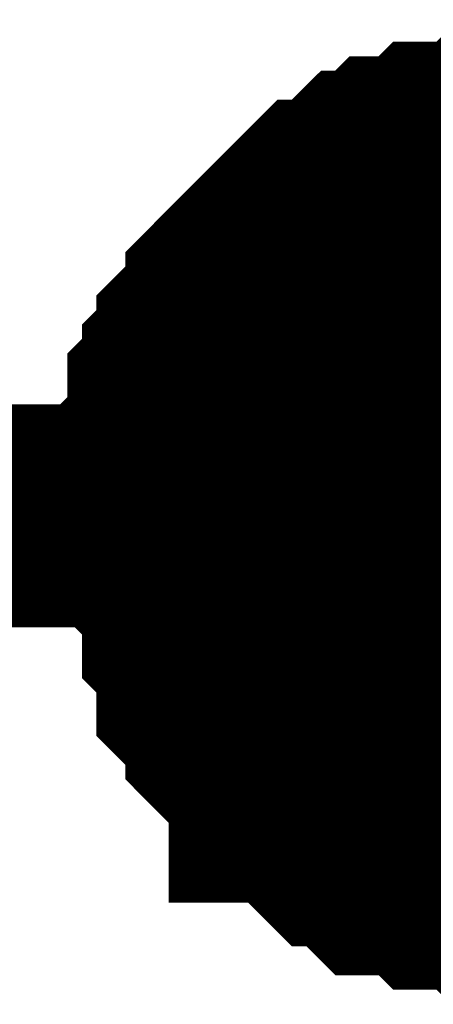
# Model space of a CAD drawing. Header units: inches. Extents: x 0 to 292, y 0 to 193.
# Tile 108 of 256: x 73.746 to 74.303, y 128.881 to 130.205. Entities that reach past the tile are written whole.
import ezdxf

# ---------------------------------------------------------------- set-up
doc = ezdxf.new("R2010")
doc.units = ezdxf.units.IN
doc.layers.add('Sheet', color=255, linetype='Continuous')

msp = doc.modelspace()

# ---------------------------------------------------------------- linework, layer by layer
at = {"layer": 'Sheet'}
for points in [[(39.1623, 149.5163, 0.2997, 0.2997, 0), (47.287, 149.5163, 0.2997, 0.2997, 0), (47.287, 129.5379, 0.2997, 0.2997, 0), (53.892, 129.5379, 0.2997, 0.2997, 0), (74.4668, 129.5379, 0.2997, 0.2997, 0), (90.0343, 129.5379, 0.2997, 0.2997, 0), (138.9579, 129.5379, 0.2997, 0.2997, 0), (164.3452, 129.5379, 0.2997, 0.2997, 0), (184.9005, 129.5379, 0.2997, 0.2997, 0), (201.6566, 129.5379, 0.2997, 0.2997, 0), (223.2445, 129.5379, 0.2997, 0.2997, 0), (248.2811, 129.5379, 0.2997, 0.2997, 0), (264.8812, 129.5379, 0.2997, 0.2997, 0), (264.8812, 138.5234, 0.2997, 0.2997, 0)], [(73.9407, 129.5379, 0.2997, 0.2997, 0), (73.9407, 129.5574, 0.2997, 0.2997, 0), (73.9407, 129.5964, 0.2997, 0.2997, 0), (73.9407, 129.6159, 0.2997, 0.2997, 0), (73.9602, 129.6354, 0.2997, 0.2997, 0), (73.9602, 129.6549, 0.2997, 0.2997, 0), (73.9602, 129.6939, 0.2997, 0.2997, 0), (73.9797, 129.7134, 0.2997, 0.2997, 0), (73.9797, 129.7329, 0.2997, 0.2997, 0), (73.9992, 129.7524, 0.2997, 0.2997, 0), (73.9992, 129.7718, 0.2997, 0.2997, 0), (74.0187, 129.7913, 0.2997, 0.2997, 0), (74.0382, 129.8108, 0.2997, 0.2997, 0), (74.0382, 129.8303, 0.2997, 0.2997, 0), (74.0576, 129.8498, 0.2997, 0.2997, 0), (74.0771, 129.8693, 0.2997, 0.2997, 0), (74.0966, 129.8888, 0.2997, 0.2997, 0), (74.1161, 129.9083, 0.2997, 0.2997, 0), (74.1356, 129.9278, 0.2997, 0.2997, 0), (74.1551, 129.9473, 0.2997, 0.2997, 0), (74.1745, 129.9473, 0.2997, 0.2997, 0), (74.194, 129.9668, 0.2997, 0.2997, 0), (74.2135, 129.9862, 0.2997, 0.2997, 0), (74.233, 129.9862, 0.2997, 0.2997, 0), (74.2525, 130.0057, 0.2997, 0.2997, 0), (74.2914, 130.0057, 0.2997, 0.2997, 0), (74.3109, 130.0252, 0.2997, 0.2997, 0), (74.3304, 130.0252, 0.2997, 0.2997, 0), (74.3694, 130.0252, 0.2997, 0.2997, 0), (74.3889, 130.0447, 0.2997, 0.2997, 0), (74.4083, 130.0447, 0.2997, 0.2997, 0), (74.4473, 130.0447, 0.2997, 0.2997, 0), (74.4668, 130.0447, 0.2997, 0.2997, 0)], [(73.9407, 129.5379, 0.2997, 0.2997, 0), (73.9407, 129.5574, 0.2997, 0.2997, 0), (73.9407, 129.5964, 0.2997, 0.2997, 0), (73.9407, 129.6159, 0.2997, 0.2997, 0), (73.9602, 129.6354, 0.2997, 0.2997, 0), (73.9602, 129.6549, 0.2997, 0.2997, 0), (73.9602, 129.6939, 0.2997, 0.2997, 0), (73.9797, 129.7134, 0.2997, 0.2997, 0), (73.9797, 129.7329, 0.2997, 0.2997, 0), (73.9992, 129.7524, 0.2997, 0.2997, 0), (73.9992, 129.7718, 0.2997, 0.2997, 0), (74.0187, 129.7913, 0.2997, 0.2997, 0), (74.0382, 129.8108, 0.2997, 0.2997, 0), (74.0382, 129.8303, 0.2997, 0.2997, 0), (74.0576, 129.8498, 0.2997, 0.2997, 0), (74.0771, 129.8693, 0.2997, 0.2997, 0), (74.0966, 129.8888, 0.2997, 0.2997, 0), (74.1161, 129.9083, 0.2997, 0.2997, 0), (74.1356, 129.9278, 0.2997, 0.2997, 0), (74.1551, 129.9473, 0.2997, 0.2997, 0), (74.1745, 129.9473, 0.2997, 0.2997, 0), (74.194, 129.9668, 0.2997, 0.2997, 0), (74.2135, 129.9862, 0.2997, 0.2997, 0), (74.233, 129.9862, 0.2997, 0.2997, 0), (74.2525, 130.0057, 0.2997, 0.2997, 0), (74.2914, 130.0057, 0.2997, 0.2997, 0), (74.3109, 130.0252, 0.2997, 0.2997, 0), (74.3304, 130.0252, 0.2997, 0.2997, 0), (74.3694, 130.0252, 0.2997, 0.2997, 0), (74.3889, 130.0447, 0.2997, 0.2997, 0), (74.4083, 130.0447, 0.2997, 0.2997, 0), (74.4473, 130.0447, 0.2997, 0.2997, 0), (74.4668, 130.0447, 0.2997, 0.2997, 0)], [(73.9407, 129.5379, 0.2997, 0.2997, 0), (73.9407, 129.5574, 0.2997, 0.2997, 0), (73.9407, 129.5964, 0.2997, 0.2997, 0), (73.9407, 129.6159, 0.2997, 0.2997, 0), (73.9602, 129.6354, 0.2997, 0.2997, 0), (73.9602, 129.6549, 0.2997, 0.2997, 0), (73.9602, 129.6939, 0.2997, 0.2997, 0), (73.9797, 129.7134, 0.2997, 0.2997, 0), (73.9797, 129.7329, 0.2997, 0.2997, 0), (73.9992, 129.7524, 0.2997, 0.2997, 0), (73.9992, 129.7718, 0.2997, 0.2997, 0), (74.0187, 129.7913, 0.2997, 0.2997, 0), (74.0382, 129.8108, 0.2997, 0.2997, 0), (74.0382, 129.8303, 0.2997, 0.2997, 0), (74.0576, 129.8498, 0.2997, 0.2997, 0), (74.0771, 129.8693, 0.2997, 0.2997, 0), (74.0966, 129.8888, 0.2997, 0.2997, 0), (74.1161, 129.9083, 0.2997, 0.2997, 0), (74.1356, 129.9278, 0.2997, 0.2997, 0), (74.1551, 129.9473, 0.2997, 0.2997, 0), (74.1745, 129.9473, 0.2997, 0.2997, 0), (74.194, 129.9668, 0.2997, 0.2997, 0), (74.2135, 129.9862, 0.2997, 0.2997, 0), (74.233, 129.9862, 0.2997, 0.2997, 0), (74.2525, 130.0057, 0.2997, 0.2997, 0), (74.2914, 130.0057, 0.2997, 0.2997, 0), (74.3109, 130.0252, 0.2997, 0.2997, 0), (74.3304, 130.0252, 0.2997, 0.2997, 0), (74.3694, 130.0252, 0.2997, 0.2997, 0), (74.3889, 130.0447, 0.2997, 0.2997, 0), (74.4083, 130.0447, 0.2997, 0.2997, 0), (74.4473, 130.0447, 0.2997, 0.2997, 0), (74.4668, 130.0447, 0.2997, 0.2997, 0)], [(73.9407, 129.5379, 0.2997, 0.2997, 0), (73.9407, 129.5574, 0.2997, 0.2997, 0), (73.9407, 129.5964, 0.2997, 0.2997, 0), (73.9407, 129.6159, 0.2997, 0.2997, 0), (73.9602, 129.6354, 0.2997, 0.2997, 0), (73.9602, 129.6549, 0.2997, 0.2997, 0), (73.9602, 129.6939, 0.2997, 0.2997, 0), (73.9797, 129.7134, 0.2997, 0.2997, 0), (73.9797, 129.7329, 0.2997, 0.2997, 0), (73.9992, 129.7524, 0.2997, 0.2997, 0), (73.9992, 129.7718, 0.2997, 0.2997, 0), (74.0187, 129.7913, 0.2997, 0.2997, 0), (74.0382, 129.8108, 0.2997, 0.2997, 0), (74.0382, 129.8303, 0.2997, 0.2997, 0), (74.0576, 129.8498, 0.2997, 0.2997, 0), (74.0771, 129.8693, 0.2997, 0.2997, 0), (74.0966, 129.8888, 0.2997, 0.2997, 0), (74.1161, 129.9083, 0.2997, 0.2997, 0), (74.1356, 129.9278, 0.2997, 0.2997, 0), (74.1551, 129.9473, 0.2997, 0.2997, 0), (74.1745, 129.9473, 0.2997, 0.2997, 0), (74.194, 129.9668, 0.2997, 0.2997, 0), (74.2135, 129.9862, 0.2997, 0.2997, 0), (74.233, 129.9862, 0.2997, 0.2997, 0), (74.2525, 130.0057, 0.2997, 0.2997, 0), (74.2914, 130.0057, 0.2997, 0.2997, 0), (74.3109, 130.0252, 0.2997, 0.2997, 0), (74.3304, 130.0252, 0.2997, 0.2997, 0), (74.3694, 130.0252, 0.2997, 0.2997, 0), (74.3889, 130.0447, 0.2997, 0.2997, 0), (74.4083, 130.0447, 0.2997, 0.2997, 0), (74.4473, 130.0447, 0.2997, 0.2997, 0), (74.4668, 130.0447, 0.2997, 0.2997, 0)], [(73.9407, 129.5379, 0.2997, 0.2997, 0), (73.9407, 129.5574, 0.2997, 0.2997, 0), (73.9407, 129.5964, 0.2997, 0.2997, 0), (73.9407, 129.6159, 0.2997, 0.2997, 0), (73.9602, 129.6354, 0.2997, 0.2997, 0), (73.9602, 129.6549, 0.2997, 0.2997, 0), (73.9602, 129.6939, 0.2997, 0.2997, 0), (73.9797, 129.7134, 0.2997, 0.2997, 0), (73.9797, 129.7329, 0.2997, 0.2997, 0), (73.9992, 129.7524, 0.2997, 0.2997, 0), (73.9992, 129.7718, 0.2997, 0.2997, 0), (74.0187, 129.7913, 0.2997, 0.2997, 0), (74.0382, 129.8108, 0.2997, 0.2997, 0), (74.0382, 129.8303, 0.2997, 0.2997, 0), (74.0576, 129.8498, 0.2997, 0.2997, 0), (74.0771, 129.8693, 0.2997, 0.2997, 0), (74.0966, 129.8888, 0.2997, 0.2997, 0), (74.1161, 129.9083, 0.2997, 0.2997, 0), (74.1356, 129.9278, 0.2997, 0.2997, 0), (74.1551, 129.9473, 0.2997, 0.2997, 0), (74.1745, 129.9473, 0.2997, 0.2997, 0), (74.194, 129.9668, 0.2997, 0.2997, 0), (74.2135, 129.9862, 0.2997, 0.2997, 0), (74.233, 129.9862, 0.2997, 0.2997, 0), (74.2525, 130.0057, 0.2997, 0.2997, 0), (74.2914, 130.0057, 0.2997, 0.2997, 0), (74.3109, 130.0252, 0.2997, 0.2997, 0), (74.3304, 130.0252, 0.2997, 0.2997, 0), (74.3694, 130.0252, 0.2997, 0.2997, 0), (74.3889, 130.0447, 0.2997, 0.2997, 0), (74.4083, 130.0447, 0.2997, 0.2997, 0), (74.4473, 130.0447, 0.2997, 0.2997, 0), (74.4668, 130.0447, 0.2997, 0.2997, 0)], [(73.9407, 129.5379, 0.2997, 0.2997, 0), (73.9407, 129.5574, 0.2997, 0.2997, 0), (73.9407, 129.5964, 0.2997, 0.2997, 0), (73.9407, 129.6159, 0.2997, 0.2997, 0), (73.9602, 129.6354, 0.2997, 0.2997, 0), (73.9602, 129.6549, 0.2997, 0.2997, 0), (73.9602, 129.6939, 0.2997, 0.2997, 0), (73.9797, 129.7134, 0.2997, 0.2997, 0), (73.9797, 129.7329, 0.2997, 0.2997, 0), (73.9992, 129.7524, 0.2997, 0.2997, 0), (73.9992, 129.7718, 0.2997, 0.2997, 0), (74.0187, 129.7913, 0.2997, 0.2997, 0), (74.0382, 129.8108, 0.2997, 0.2997, 0), (74.0382, 129.8303, 0.2997, 0.2997, 0), (74.0576, 129.8498, 0.2997, 0.2997, 0), (74.0771, 129.8693, 0.2997, 0.2997, 0), (74.0966, 129.8888, 0.2997, 0.2997, 0), (74.1161, 129.9083, 0.2997, 0.2997, 0), (74.1356, 129.9278, 0.2997, 0.2997, 0), (74.1551, 129.9473, 0.2997, 0.2997, 0), (74.1745, 129.9473, 0.2997, 0.2997, 0), (74.194, 129.9668, 0.2997, 0.2997, 0), (74.2135, 129.9862, 0.2997, 0.2997, 0), (74.233, 129.9862, 0.2997, 0.2997, 0), (74.2525, 130.0057, 0.2997, 0.2997, 0), (74.2914, 130.0057, 0.2997, 0.2997, 0), (74.3109, 130.0252, 0.2997, 0.2997, 0), (74.3304, 130.0252, 0.2997, 0.2997, 0), (74.3694, 130.0252, 0.2997, 0.2997, 0), (74.3889, 130.0447, 0.2997, 0.2997, 0), (74.4083, 130.0447, 0.2997, 0.2997, 0), (74.4473, 130.0447, 0.2997, 0.2997, 0), (74.4668, 130.0447, 0.2997, 0.2997, 0)], [(73.9407, 129.5379, 0.0991, 0.0991, 0), (73.9407, 129.5574, 0.0991, 0.0991, 0), (73.9407, 129.5964, 0.0991, 0.0991, 0), (73.9407, 129.6159, 0.0991, 0.0991, 0), (73.9602, 129.6354, 0.0991, 0.0991, 0), (73.9602, 129.6549, 0.0991, 0.0991, 0), (73.9602, 129.6939, 0.0991, 0.0991, 0), (73.9797, 129.7134, 0.0991, 0.0991, 0), (73.9797, 129.7329, 0.0991, 0.0991, 0), (73.9992, 129.7524, 0.0991, 0.0991, 0), (73.9992, 129.7718, 0.0991, 0.0991, 0), (74.0187, 129.7913, 0.0991, 0.0991, 0), (74.0382, 129.8108, 0.0991, 0.0991, 0), (74.0382, 129.8303, 0.0991, 0.0991, 0), (74.0576, 129.8498, 0.0991, 0.0991, 0), (74.0771, 129.8693, 0.0991, 0.0991, 0), (74.0966, 129.8888, 0.0991, 0.0991, 0), (74.1161, 129.9083, 0.0991, 0.0991, 0), (74.1356, 129.9278, 0.0991, 0.0991, 0), (74.1551, 129.9473, 0.0991, 0.0991, 0), (74.1745, 129.9473, 0.0991, 0.0991, 0), (74.194, 129.9668, 0.0991, 0.0991, 0), (74.2135, 129.9862, 0.0991, 0.0991, 0), (74.233, 129.9862, 0.0991, 0.0991, 0), (74.2525, 130.0057, 0.0991, 0.0991, 0), (74.2914, 130.0057, 0.0991, 0.0991, 0), (74.3109, 130.0252, 0.0991, 0.0991, 0), (74.3304, 130.0252, 0.0991, 0.0991, 0), (74.3694, 130.0252, 0.0991, 0.0991, 0)], [(73.9407, 129.5379, 0.0991, 0.0991, 0), (73.9407, 129.5574, 0.0991, 0.0991, 0), (73.9407, 129.5964, 0.0991, 0.0991, 0), (73.9407, 129.6159, 0.0991, 0.0991, 0), (73.9602, 129.6354, 0.0991, 0.0991, 0), (73.9602, 129.6549, 0.0991, 0.0991, 0), (73.9602, 129.6939, 0.0991, 0.0991, 0), (73.9797, 129.7134, 0.0991, 0.0991, 0), (73.9797, 129.7329, 0.0991, 0.0991, 0), (73.9992, 129.7524, 0.0991, 0.0991, 0), (73.9992, 129.7718, 0.0991, 0.0991, 0), (74.0187, 129.7913, 0.0991, 0.0991, 0), (74.0382, 129.8108, 0.0991, 0.0991, 0), (74.0382, 129.8303, 0.0991, 0.0991, 0), (74.0576, 129.8498, 0.0991, 0.0991, 0), (74.0771, 129.8693, 0.0991, 0.0991, 0), (74.0966, 129.8888, 0.0991, 0.0991, 0), (74.1161, 129.9083, 0.0991, 0.0991, 0), (74.1356, 129.9278, 0.0991, 0.0991, 0), (74.1551, 129.9473, 0.0991, 0.0991, 0), (74.1745, 129.9473, 0.0991, 0.0991, 0), (74.194, 129.9668, 0.0991, 0.0991, 0), (74.2135, 129.9862, 0.0991, 0.0991, 0), (74.233, 129.9862, 0.0991, 0.0991, 0), (74.2525, 130.0057, 0.0991, 0.0991, 0), (74.2914, 130.0057, 0.0991, 0.0991, 0), (74.3109, 130.0252, 0.0991, 0.0991, 0), (74.3304, 130.0252, 0.0991, 0.0991, 0), (74.3694, 130.0252, 0.0991, 0.0991, 0)], [(73.9407, 129.5379, 0.0991, 0.0991, 0), (73.9407, 129.5574, 0.0991, 0.0991, 0), (73.9407, 129.5964, 0.0991, 0.0991, 0), (73.9407, 129.6159, 0.0991, 0.0991, 0), (73.9602, 129.6354, 0.0991, 0.0991, 0), (73.9602, 129.6549, 0.0991, 0.0991, 0), (73.9602, 129.6939, 0.0991, 0.0991, 0), (73.9797, 129.7134, 0.0991, 0.0991, 0), (73.9797, 129.7329, 0.0991, 0.0991, 0), (73.9992, 129.7524, 0.0991, 0.0991, 0), (73.9992, 129.7718, 0.0991, 0.0991, 0), (74.0187, 129.7913, 0.0991, 0.0991, 0), (74.0382, 129.8108, 0.0991, 0.0991, 0), (74.0382, 129.8303, 0.0991, 0.0991, 0), (74.0576, 129.8498, 0.0991, 0.0991, 0), (74.0771, 129.8693, 0.0991, 0.0991, 0), (74.0966, 129.8888, 0.0991, 0.0991, 0), (74.1161, 129.9083, 0.0991, 0.0991, 0), (74.1356, 129.9278, 0.0991, 0.0991, 0), (74.1551, 129.9473, 0.0991, 0.0991, 0), (74.1745, 129.9473, 0.0991, 0.0991, 0), (74.194, 129.9668, 0.0991, 0.0991, 0), (74.2135, 129.9862, 0.0991, 0.0991, 0), (74.233, 129.9862, 0.0991, 0.0991, 0), (74.2525, 130.0057, 0.0991, 0.0991, 0), (74.2914, 130.0057, 0.0991, 0.0991, 0), (74.3109, 130.0252, 0.0991, 0.0991, 0), (74.3304, 130.0252, 0.0991, 0.0991, 0), (74.3694, 130.0252, 0.0991, 0.0991, 0)], [(73.9407, 129.5379, 0.0991, 0.0991, 0), (73.9407, 129.5574, 0.0991, 0.0991, 0), (73.9407, 129.5964, 0.0991, 0.0991, 0), (73.9407, 129.6159, 0.0991, 0.0991, 0), (73.9602, 129.6354, 0.0991, 0.0991, 0), (73.9602, 129.6549, 0.0991, 0.0991, 0), (73.9602, 129.6939, 0.0991, 0.0991, 0), (73.9797, 129.7134, 0.0991, 0.0991, 0), (73.9797, 129.7329, 0.0991, 0.0991, 0), (73.9992, 129.7524, 0.0991, 0.0991, 0), (73.9992, 129.7718, 0.0991, 0.0991, 0), (74.0187, 129.7913, 0.0991, 0.0991, 0), (74.0382, 129.8108, 0.0991, 0.0991, 0), (74.0382, 129.8303, 0.0991, 0.0991, 0), (74.0576, 129.8498, 0.0991, 0.0991, 0), (74.0771, 129.8693, 0.0991, 0.0991, 0), (74.0966, 129.8888, 0.0991, 0.0991, 0), (74.1161, 129.9083, 0.0991, 0.0991, 0), (74.1356, 129.9278, 0.0991, 0.0991, 0), (74.1551, 129.9473, 0.0991, 0.0991, 0), (74.1745, 129.9473, 0.0991, 0.0991, 0), (74.194, 129.9668, 0.0991, 0.0991, 0), (74.2135, 129.9862, 0.0991, 0.0991, 0), (74.233, 129.9862, 0.0991, 0.0991, 0), (74.2525, 130.0057, 0.0991, 0.0991, 0), (74.2914, 130.0057, 0.0991, 0.0991, 0), (74.3109, 130.0252, 0.0991, 0.0991, 0), (74.3304, 130.0252, 0.0991, 0.0991, 0), (74.3694, 130.0252, 0.0991, 0.0991, 0)], [(73.9407, 129.5379, 0.0991, 0.0991, 0), (73.9407, 129.5574, 0.0991, 0.0991, 0), (73.9407, 129.5964, 0.0991, 0.0991, 0), (73.9407, 129.6159, 0.0991, 0.0991, 0), (73.9602, 129.6354, 0.0991, 0.0991, 0), (73.9602, 129.6549, 0.0991, 0.0991, 0), (73.9602, 129.6939, 0.0991, 0.0991, 0), (73.9797, 129.7134, 0.0991, 0.0991, 0), (73.9797, 129.7329, 0.0991, 0.0991, 0), (73.9992, 129.7524, 0.0991, 0.0991, 0), (73.9992, 129.7718, 0.0991, 0.0991, 0), (74.0187, 129.7913, 0.0991, 0.0991, 0), (74.0382, 129.8108, 0.0991, 0.0991, 0), (74.0382, 129.8303, 0.0991, 0.0991, 0), (74.0576, 129.8498, 0.0991, 0.0991, 0), (74.0771, 129.8693, 0.0991, 0.0991, 0), (74.0966, 129.8888, 0.0991, 0.0991, 0), (74.1161, 129.9083, 0.0991, 0.0991, 0), (74.1356, 129.9278, 0.0991, 0.0991, 0), (74.1551, 129.9473, 0.0991, 0.0991, 0), (74.1745, 129.9473, 0.0991, 0.0991, 0), (74.194, 129.9668, 0.0991, 0.0991, 0), (74.2135, 129.9862, 0.0991, 0.0991, 0), (74.233, 129.9862, 0.0991, 0.0991, 0), (74.2525, 130.0057, 0.0991, 0.0991, 0), (74.2914, 130.0057, 0.0991, 0.0991, 0), (74.3109, 130.0252, 0.0991, 0.0991, 0), (74.3304, 130.0252, 0.0991, 0.0991, 0), (74.3694, 130.0252, 0.0991, 0.0991, 0)], [(73.9407, 129.5379, 0.0991, 0.0991, 0), (73.9407, 129.5574, 0.0991, 0.0991, 0), (73.9407, 129.5964, 0.0991, 0.0991, 0), (73.9407, 129.6159, 0.0991, 0.0991, 0), (73.9602, 129.6354, 0.0991, 0.0991, 0), (73.9602, 129.6549, 0.0991, 0.0991, 0), (73.9602, 129.6939, 0.0991, 0.0991, 0), (73.9797, 129.7134, 0.0991, 0.0991, 0), (73.9797, 129.7329, 0.0991, 0.0991, 0), (73.9992, 129.7524, 0.0991, 0.0991, 0), (73.9992, 129.7718, 0.0991, 0.0991, 0), (74.0187, 129.7913, 0.0991, 0.0991, 0), (74.0382, 129.8108, 0.0991, 0.0991, 0), (74.0382, 129.8303, 0.0991, 0.0991, 0), (74.0576, 129.8498, 0.0991, 0.0991, 0), (74.0771, 129.8693, 0.0991, 0.0991, 0), (74.0966, 129.8888, 0.0991, 0.0991, 0), (74.1161, 129.9083, 0.0991, 0.0991, 0), (74.1356, 129.9278, 0.0991, 0.0991, 0), (74.1551, 129.9473, 0.0991, 0.0991, 0), (74.1745, 129.9473, 0.0991, 0.0991, 0), (74.194, 129.9668, 0.0991, 0.0991, 0), (74.2135, 129.9862, 0.0991, 0.0991, 0), (74.233, 129.9862, 0.0991, 0.0991, 0), (74.2525, 130.0057, 0.0991, 0.0991, 0), (74.2914, 130.0057, 0.0991, 0.0991, 0), (74.3109, 130.0252, 0.0991, 0.0991, 0), (74.3304, 130.0252, 0.0991, 0.0991, 0), (74.3694, 130.0252, 0.0991, 0.0991, 0)], [(73.9602, 129.5379, 0.2997, 0.2997, 0), (73.9407, 129.5379, 0.2997, 0.2997, 0)], [(73.9602, 129.5379, 0.2997, 0.2997, 0), (73.9407, 129.5379, 0.2997, 0.2997, 0)], [(73.9602, 129.5379, 0.2997, 0.2997, 0), (73.9407, 129.5379, 0.2997, 0.2997, 0)], [(73.9602, 129.5379, 0.2997, 0.2997, 0), (73.9407, 129.5379, 0.2997, 0.2997, 0)], [(73.9602, 129.5379, 0.2997, 0.2997, 0), (73.9407, 129.5379, 0.2997, 0.2997, 0)], [(73.9602, 129.5379, 0.2997, 0.2997, 0), (73.9407, 129.5379, 0.2997, 0.2997, 0)], [(74.4668, 129.0312, 0.2997, 0.2997, 0), (74.4473, 129.0312, 0.2997, 0.2997, 0), (74.4083, 129.0312, 0.2997, 0.2997, 0), (74.3889, 129.0312, 0.2997, 0.2997, 0), (74.3694, 129.0507, 0.2997, 0.2997, 0), (74.3304, 129.0507, 0.2997, 0.2997, 0), (74.3109, 129.0507, 0.2997, 0.2997, 0), (74.2914, 129.0702, 0.2997, 0.2997, 0), (74.272, 129.0702, 0.2997, 0.2997, 0), (74.233, 129.0702, 0.2997, 0.2997, 0), (74.2135, 129.0897, 0.2997, 0.2997, 0), (74.194, 129.1091, 0.2997, 0.2997, 0), (74.1745, 129.1091, 0.2997, 0.2997, 0), (74.1551, 129.1286, 0.2997, 0.2997, 0), (74.1356, 129.1481, 0.2997, 0.2997, 0), (74.1161, 129.1676, 0.2997, 0.2997, 0), (74.0966, 129.1676, 0.2997, 0.2997, 0), (74.0966, 129.1871, 0.2997, 0.2997, 0), (74.0771, 129.2066, 0.2997, 0.2997, 0), (74.0576, 129.2261, 0.2997, 0.2997, 0), (74.0382, 129.2456, 0.2997, 0.2997, 0), (74.0382, 129.2651, 0.2997, 0.2997, 0), (74.0187, 129.2846, 0.2997, 0.2997, 0), (73.9992, 129.3041, 0.2997, 0.2997, 0), (73.9992, 129.343, 0.2997, 0.2997, 0), (73.9992, 129.3625, 0.2997, 0.2997, 0), (73.9797, 129.382, 0.2997, 0.2997, 0), (73.9797, 129.4015, 0.2997, 0.2997, 0), (73.9797, 129.4405, 0.2997, 0.2997, 0), (73.9602, 129.46, 0.2997, 0.2997, 0), (73.9602, 129.4795, 0.2997, 0.2997, 0), (73.9602, 129.5185, 0.2997, 0.2997, 0), (73.9602, 129.5379, 0.2997, 0.2997, 0)], [(74.4668, 129.0312, 0.2997, 0.2997, 0), (74.4473, 129.0312, 0.2997, 0.2997, 0), (74.4083, 129.0312, 0.2997, 0.2997, 0), (74.3889, 129.0312, 0.2997, 0.2997, 0), (74.3694, 129.0507, 0.2997, 0.2997, 0), (74.3304, 129.0507, 0.2997, 0.2997, 0), (74.3109, 129.0507, 0.2997, 0.2997, 0), (74.2914, 129.0702, 0.2997, 0.2997, 0), (74.272, 129.0702, 0.2997, 0.2997, 0), (74.233, 129.0702, 0.2997, 0.2997, 0), (74.2135, 129.0897, 0.2997, 0.2997, 0), (74.194, 129.1091, 0.2997, 0.2997, 0), (74.1745, 129.1091, 0.2997, 0.2997, 0), (74.1551, 129.1286, 0.2997, 0.2997, 0), (74.1356, 129.1481, 0.2997, 0.2997, 0), (74.1161, 129.1676, 0.2997, 0.2997, 0), (74.0966, 129.1676, 0.2997, 0.2997, 0), (74.0966, 129.1871, 0.2997, 0.2997, 0), (74.0771, 129.2066, 0.2997, 0.2997, 0), (74.0576, 129.2261, 0.2997, 0.2997, 0), (74.0382, 129.2456, 0.2997, 0.2997, 0), (74.0382, 129.2651, 0.2997, 0.2997, 0), (74.0187, 129.2846, 0.2997, 0.2997, 0), (73.9992, 129.3041, 0.2997, 0.2997, 0), (73.9992, 129.343, 0.2997, 0.2997, 0), (73.9992, 129.3625, 0.2997, 0.2997, 0), (73.9797, 129.382, 0.2997, 0.2997, 0), (73.9797, 129.4015, 0.2997, 0.2997, 0), (73.9797, 129.4405, 0.2997, 0.2997, 0), (73.9602, 129.46, 0.2997, 0.2997, 0), (73.9602, 129.4795, 0.2997, 0.2997, 0), (73.9602, 129.5185, 0.2997, 0.2997, 0), (73.9602, 129.5379, 0.2997, 0.2997, 0)], [(74.4668, 129.0312, 0.2997, 0.2997, 0), (74.4473, 129.0312, 0.2997, 0.2997, 0), (74.4083, 129.0312, 0.2997, 0.2997, 0), (74.3889, 129.0312, 0.2997, 0.2997, 0), (74.3694, 129.0507, 0.2997, 0.2997, 0), (74.3304, 129.0507, 0.2997, 0.2997, 0), (74.3109, 129.0507, 0.2997, 0.2997, 0), (74.2914, 129.0702, 0.2997, 0.2997, 0), (74.272, 129.0702, 0.2997, 0.2997, 0), (74.233, 129.0702, 0.2997, 0.2997, 0), (74.2135, 129.0897, 0.2997, 0.2997, 0), (74.194, 129.1091, 0.2997, 0.2997, 0), (74.1745, 129.1091, 0.2997, 0.2997, 0), (74.1551, 129.1286, 0.2997, 0.2997, 0), (74.1356, 129.1481, 0.2997, 0.2997, 0), (74.1161, 129.1676, 0.2997, 0.2997, 0), (74.0966, 129.1676, 0.2997, 0.2997, 0), (74.0966, 129.1871, 0.2997, 0.2997, 0), (74.0771, 129.2066, 0.2997, 0.2997, 0), (74.0576, 129.2261, 0.2997, 0.2997, 0), (74.0382, 129.2456, 0.2997, 0.2997, 0), (74.0382, 129.2651, 0.2997, 0.2997, 0), (74.0187, 129.2846, 0.2997, 0.2997, 0), (73.9992, 129.3041, 0.2997, 0.2997, 0), (73.9992, 129.343, 0.2997, 0.2997, 0), (73.9992, 129.3625, 0.2997, 0.2997, 0), (73.9797, 129.382, 0.2997, 0.2997, 0), (73.9797, 129.4015, 0.2997, 0.2997, 0), (73.9797, 129.4405, 0.2997, 0.2997, 0), (73.9602, 129.46, 0.2997, 0.2997, 0), (73.9602, 129.4795, 0.2997, 0.2997, 0), (73.9602, 129.5185, 0.2997, 0.2997, 0), (73.9602, 129.5379, 0.2997, 0.2997, 0)], [(74.4668, 129.0312, 0.2997, 0.2997, 0), (74.4473, 129.0312, 0.2997, 0.2997, 0), (74.4083, 129.0312, 0.2997, 0.2997, 0), (74.3889, 129.0312, 0.2997, 0.2997, 0), (74.3694, 129.0507, 0.2997, 0.2997, 0), (74.3304, 129.0507, 0.2997, 0.2997, 0), (74.3109, 129.0507, 0.2997, 0.2997, 0), (74.2914, 129.0702, 0.2997, 0.2997, 0), (74.272, 129.0702, 0.2997, 0.2997, 0), (74.233, 129.0702, 0.2997, 0.2997, 0), (74.2135, 129.0897, 0.2997, 0.2997, 0), (74.194, 129.1091, 0.2997, 0.2997, 0), (74.1745, 129.1091, 0.2997, 0.2997, 0), (74.1551, 129.1286, 0.2997, 0.2997, 0), (74.1356, 129.1481, 0.2997, 0.2997, 0), (74.1161, 129.1676, 0.2997, 0.2997, 0), (74.0966, 129.1676, 0.2997, 0.2997, 0), (74.0966, 129.1871, 0.2997, 0.2997, 0), (74.0771, 129.2066, 0.2997, 0.2997, 0), (74.0576, 129.2261, 0.2997, 0.2997, 0), (74.0382, 129.2456, 0.2997, 0.2997, 0), (74.0382, 129.2651, 0.2997, 0.2997, 0), (74.0187, 129.2846, 0.2997, 0.2997, 0), (73.9992, 129.3041, 0.2997, 0.2997, 0), (73.9992, 129.343, 0.2997, 0.2997, 0), (73.9992, 129.3625, 0.2997, 0.2997, 0), (73.9797, 129.382, 0.2997, 0.2997, 0), (73.9797, 129.4015, 0.2997, 0.2997, 0), (73.9797, 129.4405, 0.2997, 0.2997, 0), (73.9602, 129.46, 0.2997, 0.2997, 0), (73.9602, 129.4795, 0.2997, 0.2997, 0), (73.9602, 129.5185, 0.2997, 0.2997, 0), (73.9602, 129.5379, 0.2997, 0.2997, 0)], [(74.4668, 129.0312, 0.2997, 0.2997, 0), (74.4473, 129.0312, 0.2997, 0.2997, 0), (74.4083, 129.0312, 0.2997, 0.2997, 0), (74.3889, 129.0312, 0.2997, 0.2997, 0), (74.3694, 129.0507, 0.2997, 0.2997, 0), (74.3304, 129.0507, 0.2997, 0.2997, 0), (74.3109, 129.0507, 0.2997, 0.2997, 0), (74.2914, 129.0702, 0.2997, 0.2997, 0), (74.272, 129.0702, 0.2997, 0.2997, 0), (74.233, 129.0702, 0.2997, 0.2997, 0), (74.2135, 129.0897, 0.2997, 0.2997, 0), (74.194, 129.1091, 0.2997, 0.2997, 0), (74.1745, 129.1091, 0.2997, 0.2997, 0), (74.1551, 129.1286, 0.2997, 0.2997, 0), (74.1356, 129.1481, 0.2997, 0.2997, 0), (74.1161, 129.1676, 0.2997, 0.2997, 0), (74.0966, 129.1676, 0.2997, 0.2997, 0), (74.0966, 129.1871, 0.2997, 0.2997, 0), (74.0771, 129.2066, 0.2997, 0.2997, 0), (74.0576, 129.2261, 0.2997, 0.2997, 0), (74.0382, 129.2456, 0.2997, 0.2997, 0), (74.0382, 129.2651, 0.2997, 0.2997, 0), (74.0187, 129.2846, 0.2997, 0.2997, 0), (73.9992, 129.3041, 0.2997, 0.2997, 0), (73.9992, 129.343, 0.2997, 0.2997, 0), (73.9992, 129.3625, 0.2997, 0.2997, 0), (73.9797, 129.382, 0.2997, 0.2997, 0), (73.9797, 129.4015, 0.2997, 0.2997, 0), (73.9797, 129.4405, 0.2997, 0.2997, 0), (73.9602, 129.46, 0.2997, 0.2997, 0), (73.9602, 129.4795, 0.2997, 0.2997, 0), (73.9602, 129.5185, 0.2997, 0.2997, 0), (73.9602, 129.5379, 0.2997, 0.2997, 0)], [(74.4668, 129.0312, 0.2997, 0.2997, 0), (74.4473, 129.0312, 0.2997, 0.2997, 0), (74.4083, 129.0312, 0.2997, 0.2997, 0), (74.3889, 129.0312, 0.2997, 0.2997, 0), (74.3694, 129.0507, 0.2997, 0.2997, 0), (74.3304, 129.0507, 0.2997, 0.2997, 0), (74.3109, 129.0507, 0.2997, 0.2997, 0), (74.2914, 129.0702, 0.2997, 0.2997, 0), (74.272, 129.0702, 0.2997, 0.2997, 0), (74.233, 129.0702, 0.2997, 0.2997, 0), (74.2135, 129.0897, 0.2997, 0.2997, 0), (74.194, 129.1091, 0.2997, 0.2997, 0), (74.1745, 129.1091, 0.2997, 0.2997, 0), (74.1551, 129.1286, 0.2997, 0.2997, 0), (74.1356, 129.1481, 0.2997, 0.2997, 0), (74.1161, 129.1676, 0.2997, 0.2997, 0), (74.0966, 129.1676, 0.2997, 0.2997, 0), (74.0966, 129.1871, 0.2997, 0.2997, 0), (74.0771, 129.2066, 0.2997, 0.2997, 0), (74.0576, 129.2261, 0.2997, 0.2997, 0), (74.0382, 129.2456, 0.2997, 0.2997, 0), (74.0382, 129.2651, 0.2997, 0.2997, 0), (74.0187, 129.2846, 0.2997, 0.2997, 0), (73.9992, 129.3041, 0.2997, 0.2997, 0), (73.9992, 129.343, 0.2997, 0.2997, 0), (73.9992, 129.3625, 0.2997, 0.2997, 0), (73.9797, 129.382, 0.2997, 0.2997, 0), (73.9797, 129.4015, 0.2997, 0.2997, 0), (73.9797, 129.4405, 0.2997, 0.2997, 0), (73.9602, 129.46, 0.2997, 0.2997, 0), (73.9602, 129.4795, 0.2997, 0.2997, 0), (73.9602, 129.5185, 0.2997, 0.2997, 0), (73.9602, 129.5379, 0.2997, 0.2997, 0)], [(73.9602, 129.5379, 0.0991, 0.0991, 0), (73.9407, 129.5379, 0.0991, 0.0991, 0)], [(73.9602, 129.5379, 0.0991, 0.0991, 0), (73.9407, 129.5379, 0.0991, 0.0991, 0)], [(73.9602, 129.5379, 0.0991, 0.0991, 0), (73.9407, 129.5379, 0.0991, 0.0991, 0)], [(73.9602, 129.5379, 0.0991, 0.0991, 0), (73.9407, 129.5379, 0.0991, 0.0991, 0)], [(73.9602, 129.5379, 0.0991, 0.0991, 0), (73.9407, 129.5379, 0.0991, 0.0991, 0)], [(73.9602, 129.5379, 0.0991, 0.0991, 0), (73.9407, 129.5379, 0.0991, 0.0991, 0)], [(74.3694, 129.0507, 0.0991, 0.0991, 0), (74.3304, 129.0507, 0.0991, 0.0991, 0), (74.3109, 129.0507, 0.0991, 0.0991, 0), (74.2914, 129.0702, 0.0991, 0.0991, 0), (74.272, 129.0702, 0.0991, 0.0991, 0), (74.233, 129.0702, 0.0991, 0.0991, 0), (74.2135, 129.0897, 0.0991, 0.0991, 0), (74.194, 129.1091, 0.0991, 0.0991, 0), (74.1745, 129.1091, 0.0991, 0.0991, 0), (74.1551, 129.1286, 0.0991, 0.0991, 0), (74.1356, 129.1481, 0.0991, 0.0991, 0), (74.1161, 129.1676, 0.0991, 0.0991, 0), (74.0966, 129.1676, 0.0991, 0.0991, 0), (74.0966, 129.1871, 0.0991, 0.0991, 0), (74.0771, 129.2066, 0.0991, 0.0991, 0), (74.0576, 129.2261, 0.0991, 0.0991, 0), (74.0382, 129.2456, 0.0991, 0.0991, 0), (74.0382, 129.2651, 0.0991, 0.0991, 0), (74.0187, 129.2846, 0.0991, 0.0991, 0), (73.9992, 129.3041, 0.0991, 0.0991, 0), (73.9992, 129.343, 0.0991, 0.0991, 0), (73.9992, 129.3625, 0.0991, 0.0991, 0), (73.9797, 129.382, 0.0991, 0.0991, 0), (73.9797, 129.4015, 0.0991, 0.0991, 0), (73.9797, 129.4405, 0.0991, 0.0991, 0), (73.9602, 129.46, 0.0991, 0.0991, 0), (73.9602, 129.4795, 0.0991, 0.0991, 0), (73.9602, 129.5185, 0.0991, 0.0991, 0), (73.9602, 129.5379, 0.0991, 0.0991, 0)], [(74.3694, 129.0507, 0.0991, 0.0991, 0), (74.3304, 129.0507, 0.0991, 0.0991, 0), (74.3109, 129.0507, 0.0991, 0.0991, 0), (74.2914, 129.0702, 0.0991, 0.0991, 0), (74.272, 129.0702, 0.0991, 0.0991, 0), (74.233, 129.0702, 0.0991, 0.0991, 0), (74.2135, 129.0897, 0.0991, 0.0991, 0), (74.194, 129.1091, 0.0991, 0.0991, 0), (74.1745, 129.1091, 0.0991, 0.0991, 0), (74.1551, 129.1286, 0.0991, 0.0991, 0), (74.1356, 129.1481, 0.0991, 0.0991, 0), (74.1161, 129.1676, 0.0991, 0.0991, 0), (74.0966, 129.1676, 0.0991, 0.0991, 0), (74.0966, 129.1871, 0.0991, 0.0991, 0), (74.0771, 129.2066, 0.0991, 0.0991, 0), (74.0576, 129.2261, 0.0991, 0.0991, 0), (74.0382, 129.2456, 0.0991, 0.0991, 0), (74.0382, 129.2651, 0.0991, 0.0991, 0), (74.0187, 129.2846, 0.0991, 0.0991, 0), (73.9992, 129.3041, 0.0991, 0.0991, 0), (73.9992, 129.343, 0.0991, 0.0991, 0), (73.9992, 129.3625, 0.0991, 0.0991, 0), (73.9797, 129.382, 0.0991, 0.0991, 0), (73.9797, 129.4015, 0.0991, 0.0991, 0), (73.9797, 129.4405, 0.0991, 0.0991, 0), (73.9602, 129.46, 0.0991, 0.0991, 0), (73.9602, 129.4795, 0.0991, 0.0991, 0), (73.9602, 129.5185, 0.0991, 0.0991, 0), (73.9602, 129.5379, 0.0991, 0.0991, 0)], [(74.3694, 129.0507, 0.0991, 0.0991, 0), (74.3304, 129.0507, 0.0991, 0.0991, 0), (74.3109, 129.0507, 0.0991, 0.0991, 0), (74.2914, 129.0702, 0.0991, 0.0991, 0), (74.272, 129.0702, 0.0991, 0.0991, 0), (74.233, 129.0702, 0.0991, 0.0991, 0), (74.2135, 129.0897, 0.0991, 0.0991, 0), (74.194, 129.1091, 0.0991, 0.0991, 0), (74.1745, 129.1091, 0.0991, 0.0991, 0), (74.1551, 129.1286, 0.0991, 0.0991, 0), (74.1356, 129.1481, 0.0991, 0.0991, 0), (74.1161, 129.1676, 0.0991, 0.0991, 0), (74.0966, 129.1676, 0.0991, 0.0991, 0), (74.0966, 129.1871, 0.0991, 0.0991, 0), (74.0771, 129.2066, 0.0991, 0.0991, 0), (74.0576, 129.2261, 0.0991, 0.0991, 0), (74.0382, 129.2456, 0.0991, 0.0991, 0), (74.0382, 129.2651, 0.0991, 0.0991, 0), (74.0187, 129.2846, 0.0991, 0.0991, 0), (73.9992, 129.3041, 0.0991, 0.0991, 0), (73.9992, 129.343, 0.0991, 0.0991, 0), (73.9992, 129.3625, 0.0991, 0.0991, 0), (73.9797, 129.382, 0.0991, 0.0991, 0), (73.9797, 129.4015, 0.0991, 0.0991, 0), (73.9797, 129.4405, 0.0991, 0.0991, 0), (73.9602, 129.46, 0.0991, 0.0991, 0), (73.9602, 129.4795, 0.0991, 0.0991, 0), (73.9602, 129.5185, 0.0991, 0.0991, 0), (73.9602, 129.5379, 0.0991, 0.0991, 0)], [(74.3694, 129.0507, 0.0991, 0.0991, 0), (74.3304, 129.0507, 0.0991, 0.0991, 0), (74.3109, 129.0507, 0.0991, 0.0991, 0), (74.2914, 129.0702, 0.0991, 0.0991, 0), (74.272, 129.0702, 0.0991, 0.0991, 0), (74.233, 129.0702, 0.0991, 0.0991, 0), (74.2135, 129.0897, 0.0991, 0.0991, 0), (74.194, 129.1091, 0.0991, 0.0991, 0), (74.1745, 129.1091, 0.0991, 0.0991, 0), (74.1551, 129.1286, 0.0991, 0.0991, 0), (74.1356, 129.1481, 0.0991, 0.0991, 0), (74.1161, 129.1676, 0.0991, 0.0991, 0), (74.0966, 129.1676, 0.0991, 0.0991, 0), (74.0966, 129.1871, 0.0991, 0.0991, 0), (74.0771, 129.2066, 0.0991, 0.0991, 0), (74.0576, 129.2261, 0.0991, 0.0991, 0), (74.0382, 129.2456, 0.0991, 0.0991, 0), (74.0382, 129.2651, 0.0991, 0.0991, 0), (74.0187, 129.2846, 0.0991, 0.0991, 0), (73.9992, 129.3041, 0.0991, 0.0991, 0), (73.9992, 129.343, 0.0991, 0.0991, 0), (73.9992, 129.3625, 0.0991, 0.0991, 0), (73.9797, 129.382, 0.0991, 0.0991, 0), (73.9797, 129.4015, 0.0991, 0.0991, 0), (73.9797, 129.4405, 0.0991, 0.0991, 0), (73.9602, 129.46, 0.0991, 0.0991, 0), (73.9602, 129.4795, 0.0991, 0.0991, 0), (73.9602, 129.5185, 0.0991, 0.0991, 0), (73.9602, 129.5379, 0.0991, 0.0991, 0)], [(74.3694, 129.0507, 0.0991, 0.0991, 0), (74.3304, 129.0507, 0.0991, 0.0991, 0), (74.3109, 129.0507, 0.0991, 0.0991, 0), (74.2914, 129.0702, 0.0991, 0.0991, 0), (74.272, 129.0702, 0.0991, 0.0991, 0), (74.233, 129.0702, 0.0991, 0.0991, 0), (74.2135, 129.0897, 0.0991, 0.0991, 0), (74.194, 129.1091, 0.0991, 0.0991, 0), (74.1745, 129.1091, 0.0991, 0.0991, 0), (74.1551, 129.1286, 0.0991, 0.0991, 0), (74.1356, 129.1481, 0.0991, 0.0991, 0), (74.1161, 129.1676, 0.0991, 0.0991, 0), (74.0966, 129.1676, 0.0991, 0.0991, 0), (74.0966, 129.1871, 0.0991, 0.0991, 0), (74.0771, 129.2066, 0.0991, 0.0991, 0), (74.0576, 129.2261, 0.0991, 0.0991, 0), (74.0382, 129.2456, 0.0991, 0.0991, 0), (74.0382, 129.2651, 0.0991, 0.0991, 0), (74.0187, 129.2846, 0.0991, 0.0991, 0), (73.9992, 129.3041, 0.0991, 0.0991, 0), (73.9992, 129.343, 0.0991, 0.0991, 0), (73.9992, 129.3625, 0.0991, 0.0991, 0), (73.9797, 129.382, 0.0991, 0.0991, 0), (73.9797, 129.4015, 0.0991, 0.0991, 0), (73.9797, 129.4405, 0.0991, 0.0991, 0), (73.9602, 129.46, 0.0991, 0.0991, 0), (73.9602, 129.4795, 0.0991, 0.0991, 0), (73.9602, 129.5185, 0.0991, 0.0991, 0), (73.9602, 129.5379, 0.0991, 0.0991, 0)], [(74.3694, 129.0507, 0.0991, 0.0991, 0), (74.3304, 129.0507, 0.0991, 0.0991, 0), (74.3109, 129.0507, 0.0991, 0.0991, 0), (74.2914, 129.0702, 0.0991, 0.0991, 0), (74.272, 129.0702, 0.0991, 0.0991, 0), (74.233, 129.0702, 0.0991, 0.0991, 0), (74.2135, 129.0897, 0.0991, 0.0991, 0), (74.194, 129.1091, 0.0991, 0.0991, 0), (74.1745, 129.1091, 0.0991, 0.0991, 0), (74.1551, 129.1286, 0.0991, 0.0991, 0), (74.1356, 129.1481, 0.0991, 0.0991, 0), (74.1161, 129.1676, 0.0991, 0.0991, 0), (74.0966, 129.1676, 0.0991, 0.0991, 0), (74.0966, 129.1871, 0.0991, 0.0991, 0), (74.0771, 129.2066, 0.0991, 0.0991, 0), (74.0576, 129.2261, 0.0991, 0.0991, 0), (74.0382, 129.2456, 0.0991, 0.0991, 0), (74.0382, 129.2651, 0.0991, 0.0991, 0), (74.0187, 129.2846, 0.0991, 0.0991, 0), (73.9992, 129.3041, 0.0991, 0.0991, 0), (73.9992, 129.343, 0.0991, 0.0991, 0), (73.9992, 129.3625, 0.0991, 0.0991, 0), (73.9797, 129.382, 0.0991, 0.0991, 0), (73.9797, 129.4015, 0.0991, 0.0991, 0), (73.9797, 129.4405, 0.0991, 0.0991, 0), (73.9602, 129.46, 0.0991, 0.0991, 0), (73.9602, 129.4795, 0.0991, 0.0991, 0), (73.9602, 129.5185, 0.0991, 0.0991, 0), (73.9602, 129.5379, 0.0991, 0.0991, 0)]]:
    msp.add_lwpolyline(points, format="xyseb", dxfattribs=at)
msp.add_lwpolyline([(74.168, 129.54, 0.508, 0.508, 1), (74.676, 129.54, 0.508, 0.508, 1)], format="xyseb", close=True, dxfattribs=at)

doc.saveas('drawing.dxf')
